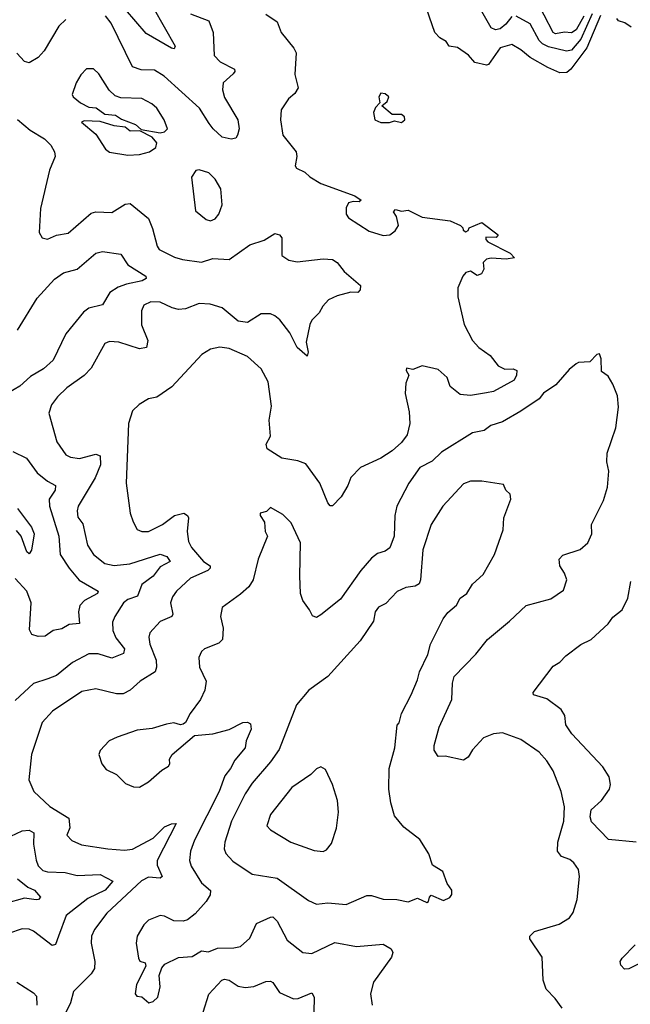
# Model space of a CAD drawing. Extents: x 1771496 to 1971148, y 471553 to 643630.
# Tile 233 of 256: x 1814444 to 1817101, y 602049 to 606330. Entities that reach past the tile are written whole.
import ezdxf

# ---------------------------------------------------------------- set-up
doc = ezdxf.new("R2010")
doc.units = 0

msp = doc.modelspace()

# ---------------------------------------------------------------- linework, layer by layer
at = {"layer": '0CON10XD'}
for points in [[(1816898.8, 606345), (1816865, 606285.4), (1816845, 606272.4), (1816815, 606276.4), (1816775, 606269.2), (1816765.1, 606275.1), (1816686.7, 606426.7)], [(1815025, 606383.3), (1815121.4, 606215), (1815116.9, 606203.1), (1815105, 606205.8), (1814995, 606269.5), (1814905, 606374.1)], [(1816971.5, 606348.5), (1816912.2, 606207.8), (1816842.8, 606115), (1816825, 606101.2), (1816795, 606098.8), (1816742.2, 606122.2), (1816665, 606165.2), (1816625, 606199.4), (1816585, 606222.1), (1816535, 606208.1), (1816484.3, 606135.7), (1816475, 606132.5), (1816425, 606144), (1816396.4, 606176.4), (1816349.4, 606209.4), (1816313.3, 606215), (1816300, 606235), (1816271.9, 606251.9), (1816250.9, 606275), (1816202.5, 606412.5)], [(1814645, 606331.1), (1814615, 606302.2), (1814550.9, 606195), (1814525, 606165.6), (1814485, 606142.9), (1814465, 606148.8), (1814431.2, 606185)], [(1815187.1, 606355), (1815266.9, 606325), (1815285.9, 606275), (1815290, 606175), (1815316.6, 606146.6), (1815378.6, 606115), (1815380, 606105), (1815373.1, 606095), (1815330, 606055), (1815326, 606025), (1815335, 605991.9), (1815392.8, 605895), (1815398.8, 605855), (1815392.4, 605827.6), (1815384.3, 605815.7), (1815365, 605810), (1815325, 605819.4), (1815285.5, 605855), (1815269.1, 605879.1), (1815226.2, 605946.2), (1815072.7, 606085), (1815030.2, 606110.2), (1814972.8, 606112.8), (1814934.5, 606125), (1814842.8, 606315), (1814817.3, 606347.3)], [(1815515, 606353.8), (1815565, 606321.2), (1815581.4, 606275), (1815636.9, 606206.9), (1815646.5, 606186.5), (1815641.3, 606091.3), (1815655.6, 606034.4), (1815641.4, 606008.6), (1815613.8, 605986.2), (1815581.9, 605938.1), (1815578.9, 605895), (1815588.7, 605828.7), (1815647.1, 605755), (1815650, 605735), (1815642.5, 605695), (1815648, 605685), (1815685, 605667.1), (1815706.7, 605646.7), (1815755, 605618.5), (1815902.5, 605565), (1815930, 605545), (1815921.7, 605538.3), (1815895, 605540), (1815875, 605533.8), (1815865, 605512.5), (1815864.6, 605484.6), (1815875, 605469.2), (1815965, 605411.4), (1816025, 605391.4), (1816055, 605394.2), (1816077.6, 605412.4), (1816092.9, 605435), (1816084.4, 605474.4), (1816070, 605495), (1816080, 605505), (1816105, 605497.5), (1816135, 605502.5), (1816195, 605471.2), (1816317.5, 605455), (1816362.5, 605435), (1816372.5, 605425), (1816373.3, 605415), (1816385, 605407.5), (1816396.2, 605413.8), (1816400, 605425), (1816455, 605448), (1816526.2, 605395), (1816517.1, 605382.9), (1816472.5, 605385), (1816472, 605375), (1816480.8, 605365), (1816578, 605315), (1816596.7, 605295), (1816561.3, 605288.7), (1816495, 605292.7), (1816475, 605288.5), (1816461.1, 605275), (1816463.3, 605245), (1816453.4, 605225), (1816435, 605217.5), (1816405, 605237.1), (1816385, 605231.1), (1816371.8, 605215), (1816351.2, 605165), (1816350, 605125), (1816378.5, 605005), (1816414.7, 604934.7), (1816442.5, 604905), (1816490.7, 604870.7), (1816525.9, 604825.9), (1816555, 604811.2), (1816591.7, 604811.7), (1816606.7, 604805), (1816606, 604785), (1816595, 604763.3), (1816505, 604714.1), (1816475, 604707.2)], [(1816585, 606344.3), (1816559.5, 606310.5), (1816535, 606290.6), (1816515, 606286.6), (1816495.2, 606295.2), (1816455, 606366.2)], [(1816935.1, 606355), (1816885, 606244.8), (1816845, 606198.3), (1816823.1, 606193.1), (1816745, 606212.4), (1816719.4, 606225), (1816705, 606239.4), (1816665, 606311.6), (1816605, 606346.2)], [(1817105, 606297.1), (1817076.4, 606316.4), (1817050, 606325), (1817042, 606335)], [(1815055, 605838.6), (1815075, 605842.9), (1815087.5, 605855), (1815073.1, 605895), (1815040.6, 605945), (1815019.2, 605965), (1814975, 605987.3), (1814885, 605990.5), (1814859.2, 605999.2), (1814833.1, 606023.1), (1814789.2, 606095), (1814765, 606116), (1814735, 606116), (1814710.2, 606089.8), (1814690.6, 606055), (1814673.1, 606005), (1814676.9, 605995), (1814708.7, 605968.7), (1814745, 605950.3), (1814776.6, 605946.6), (1814815, 605920), (1814861.2, 605915), (1814887.3, 605897.3), (1814948.8, 605875), (1814972.5, 605852.5), (1815055, 605838.6)], [(1816105, 605882.5), (1816120, 605895), (1816118.3, 605908.3), (1816105, 605917.5), (1816065, 605917.5), (1816020, 605955), (1816042.5, 605975), (1816050, 605995), (1816035, 606007.5), (1816015, 606010), (1816007.5, 605995), (1816011.7, 605968.3), (1815991.7, 605948.3), (1815983.6, 605926.4), (1815990, 605895), (1816015, 605882.5), (1816053, 605883), (1816075, 605890), (1816105, 605882.5)], [(1814435, 605895.6), (1814489.7, 605849.7), (1814552.6, 605812.6), (1814579.1, 605785), (1814595.5, 605755), (1814598.5, 605735), (1814573.8, 605676.2), (1814535, 605510), (1814528.8, 605405), (1814541.7, 605381.7), (1814565, 605376.2), (1814605, 605394), (1814655, 605402.5), (1814755, 605489.1), (1814775, 605494.5), (1814845, 605491.9), (1814902.6, 605527.4), (1814925, 605531.5), (1815005.3, 605465.3), (1815022.6, 605422.6), (1815042.1, 605345), (1815051.1, 605331.1), (1815117.6, 605297.6), (1815152.9, 605287.1), (1815235, 605275.3), (1815285, 605292.1), (1815355, 605287.9), (1815445, 605350.6), (1815508.6, 605371.4), (1815555, 605400), (1815574.5, 605394.5), (1815585, 605381.2), (1815584.3, 605305), (1815615, 605284.4), (1815652.1, 605277.9), (1815765, 605290.6), (1815805, 605286.9), (1815825.7, 605275), (1815855.5, 605235.5), (1815926.7, 605175), (1815926.2, 605155), (1815915, 605143.8), (1815885, 605146.2), (1815825, 605130), (1815787.7, 605112.3), (1815762.5, 605085), (1815746.7, 605055), (1815715, 605023.3), (1815706, 605005), (1815691.2, 604928.8), (1815699.2, 604885), (1815695, 604867.5), (1815650.9, 604905), (1815619.4, 604969.4), (1815575.7, 605025.7), (1815555, 605042.7), (1815535, 605051.8), (1815495, 605051.1), (1815435.9, 605014.1), (1815395, 605019.4), (1815325, 605076.8), (1815273.6, 605093.6), (1815225, 605096.6), (1815165, 605073.5), (1815135, 605070.4), (1815107.2, 605077.2), (1815055, 605102.3), (1815015, 605103.8), (1814985, 605088.6), (1814974.4, 605065), (1814973.7, 605003.7), (1815001.4, 604935), (1814995.6, 604904.4), (1814965, 604899.4), (1814875, 604928.5), (1814835, 604930.5), (1814815, 604922.5), (1814755.6, 604815), (1814725, 604783.3), (1814649.7, 604730.3), (1814609.3, 604690.7), (1814583.1, 604655), (1814570.9, 604619.1), (1814606.4, 604495), (1814645, 604438.9), (1814665, 604428.5), (1814705, 604422.5), (1814775, 604441.1), (1814795, 604433.8), (1814795.9, 604395), (1814772.4, 604337.6), (1814699.2, 604215), (1814694.7, 604195), (1814697.7, 604167.7), (1814718.5, 604138.5), (1814739.6, 604045), (1814765, 604004.4), (1814815, 603966.4), (1814855, 603956.7), (1814924, 603965), (1815055, 604006), (1815085, 603996.5), (1815098.5, 603975), (1815055, 603950.8), (1815025, 603910.4), (1814975.6, 603874.4), (1814956.3, 603823.7), (1814915, 603809.3), (1814895.3, 603794.7), (1814857.9, 603735), (1814848.5, 603711.5), (1814850.2, 603675), (1814862.5, 603642.5), (1814900, 603595), (1814895.6, 603575), (1814845, 603553.9), (1814785, 603572.9), (1814745, 603572.9), (1814674.5, 603535), (1814605, 603478.7), (1814566.2, 603465), (1814505, 603443.8), (1814425, 603370.8)], [(1814915, 605740.5), (1814965, 605743.6), (1815008.8, 605755), (1815036.2, 605775), (1815041.2, 605795), (1815020, 605820), (1814967.5, 605847.5), (1814925, 605846.2), (1814902.7, 605862.7), (1814855, 605869.1), (1814795, 605887.9), (1814725, 605890.8), (1814713.8, 605885), (1814775, 605832.5), (1814816.9, 605766.9), (1814834.3, 605754.3), (1814915, 605740.5)], [(1815275, 605456), (1815295, 605464.2), (1815311.4, 605485), (1815325.5, 605524.5), (1815320, 605595), (1815295, 605636.2), (1815266.7, 605665), (1815225, 605676.7), (1815210, 605675), (1815192, 605645), (1815209.4, 605499.4), (1815255, 605460.8), (1815275, 605456)], [(1814435, 604980), (1814520.3, 605119.7), (1814595, 605202), (1814635, 605229.1), (1814695, 605245.4), (1814775, 605315.4), (1814805, 605322.3), (1814885, 605311.4), (1814914.6, 605265), (1814993.1, 605215), (1814994.4, 605205), (1814977.1, 605195), (1814909.6, 605180.4), (1814872.2, 605167.8), (1814836.2, 605143.8), (1814805, 605090.6), (1814745, 605075.4), (1814721.4, 605058.6), (1814645, 604964.4), (1814590.6, 604849.4), (1814548.2, 604811.8), (1814491.1, 604778.9), (1814445, 604736.3), (1814395, 604708.2)], [(1816475, 604707.2), (1816405, 604696.9), (1816360.2, 604700.2), (1816316.7, 604735), (1816304.2, 604775), (1816265, 604810), (1816195, 604825.7), (1816155, 604808.8), (1816127.5, 604815), (1816126.2, 604805), (1816136.7, 604785), (1816125, 604750), (1816120.8, 604705), (1816138.5, 604625), (1816142.1, 604575), (1816129.6, 604525), (1816105, 604492.5), (1816065, 604455.6), (1816015.5, 604424.5), (1815927.3, 604382.7), (1815885, 604340), (1815872, 604305), (1815842.5, 604255), (1815805, 604216.7), (1815795, 604216.7), (1815785, 604230), (1815750, 604315), (1815688.8, 604398.8), (1815655, 604412.5), (1815585, 604423.2), (1815521.5, 604465), (1815516.2, 604485), (1815535, 604520), (1815529.5, 604589.5), (1815539.8, 604649.8), (1815525.4, 604755), (1815495, 604811.9), (1815435, 604865.5), (1815355, 604900.4), (1815315, 604906.4), (1815275, 604897.8), (1815236, 604875), (1815106, 604734), (1815041.3, 604688.7), (1815005, 604681.2), (1814963.4, 604656.6), (1814935, 604630), (1814917.5, 604575), (1814907.5, 604315), (1814925.6, 604185), (1814937.4, 604147.4), (1814955, 604114.2), (1814975.6, 604105.6), (1815005, 604105.6), (1815065, 604135.4), (1815118.1, 604175), (1815158.8, 604185), (1815174.4, 604175), (1815178.2, 604165), (1815172.8, 604105), (1815178.1, 604061.9), (1815191.2, 604035), (1815243.8, 603975), (1815273.1, 603955), (1815273.3, 603945), (1815263.1, 603935), (1815188.1, 603901.9), (1815126.4, 603845), (1815109.2, 603820.8), (1815100.9, 603795), (1815110, 603745), (1815106.9, 603735), (1815055, 603713.5), (1815010.9, 603665), (1815006.2, 603645), (1815010, 603615), (1815037.8, 603545), (1815039.3, 603515), (1815033.6, 603495), (1814968.1, 603455), (1814925, 603414.5), (1814895, 603398.8), (1814865, 603398.8), (1814775, 603421.5), (1814715, 603409.2), (1814586.5, 603323.5), (1814542.5, 603275), (1814495.6, 603135), (1814484.3, 603025), (1814505.8, 602975), (1814575, 602910), (1814658.1, 602858.1), (1814662.9, 602817.1), (1814650, 602785), (1814670.9, 602760.9), (1814713.3, 602743.3), (1814827.5, 602725), (1814900.7, 602719.3), (1814935, 602724.1), (1815025, 602772.4), (1815075, 602820.4), (1815105, 602834.4), (1815125.7, 602835.7), (1815042.8, 602675), (1815042.5, 602655), (1815064.2, 602605), (1815055, 602598.1), (1815005, 602602.7), (1814974.1, 602585.9), (1814823.8, 602445), (1814769.5, 602375), (1814756.5, 602345), (1814755.5, 602315), (1814771.3, 602235), (1814770.4, 602205), (1814755, 602181.9), (1814678.1, 602105), (1814664.7, 602055.3), (1814640.4, 602005)], [(1816805, 602032), (1816774.3, 602074.3), (1816734.5, 602114.5), (1816721.2, 602155), (1816718.1, 602255), (1816664.3, 602334.3), (1816663.8, 602345), (1816684.4, 602365.6), (1816791.7, 602398.3), (1816836.2, 602425), (1816851.7, 602448.3), (1816870, 602505), (1816880, 602605), (1816875.8, 602635), (1816855.8, 602665), (1816838.3, 602678.3), (1816802.1, 602692.1), (1816784.2, 602715.8), (1816785.5, 602755), (1816811.5, 602845), (1816815, 602907.5), (1816800.6, 602975), (1816765, 603063.8), (1816738.3, 603108.3), (1816704, 603145), (1816625, 603200), (1816545, 603230), (1816505, 603225.7), (1816462.1, 603207.9), (1816415, 603156.2), (1816395, 603123.8), (1816375, 603111.2), (1816295, 603127.5), (1816265, 603126.7), (1816247.5, 603155), (1816247.5, 603175), (1816270, 603255), (1816324.6, 603375), (1816327.7, 603445), (1816335.2, 603474.8), (1816428.3, 603571.7), (1816480, 603635), (1816575.7, 603715), (1816647.2, 603782.8), (1816755, 603812.5), (1816810.3, 603849.7), (1816824.2, 603895), (1816815, 603923.3), (1816794.2, 603955), (1816791.2, 603985), (1816807.3, 604002.7), (1816882.7, 604027.3), (1816916.2, 604055), (1816934, 604095), (1816931.9, 604135), (1816985, 604240), (1817001.7, 604298.3), (1817007.1, 604367.1), (1816998.3, 604408.3), (1817000, 604445), (1817038.5, 604555), (1817050, 604645), (1817044.5, 604695), (1817025.5, 604745), (1817005, 604780), (1816975, 604800), (1816974.4, 604855), (1816966.9, 604876.9), (1816955, 604874.2), (1816925, 604842.5), (1816875, 604840), (1816865.6, 604834.4), (1816835, 604810), (1816777.4, 604742.6), (1816723.4, 604706.6), (1816705, 604681.5), (1816625, 604628.2), (1816545, 604581.1), (1816494.7, 604565.3), (1816465, 604544), (1816415, 604533.3), (1816280.1, 604449.9), (1816239.3, 604410.7), (1816185, 604383.3), (1816137.9, 604315), (1816084.7, 604215.3), (1816076.7, 604175), (1816073.1, 604085), (1816055, 604034), (1816035, 604018.9), (1816000.9, 604009.1), (1815975, 603989.4), (1815928.2, 603935), (1815839.7, 603810.3), (1815755, 603742), (1815735, 603731.2), (1815718, 603738), (1815705.8, 603765), (1815675.7, 603805), (1815665.6, 603835), (1815662.5, 603912.5), (1815666.4, 604055), (1815625, 604142.5), (1815588.8, 604178.8), (1815535, 604210), (1815518.3, 604191.7), (1815490, 604185), (1815490, 604175), (1815510, 604145), (1815512.5, 604105), (1815522.5, 604085), (1815481.2, 603985), (1815460, 603895), (1815440.8, 603865), (1815405, 603832.2), (1815325.9, 603774.1), (1815317.5, 603735), (1815330, 603685), (1815326.2, 603635), (1815310, 603620), (1815248.8, 603595), (1815235, 603583.3), (1815223, 603557), (1815226, 603515), (1815256, 603455), (1815250, 603415), (1815231.4, 603375), (1815186.4, 603313.6), (1815166, 603275), (1815155, 603266.7), (1815143.8, 603263.8), (1815115, 603273.3), (1815082.3, 603267.7), (1815021.1, 603248.9), (1814955, 603241.9), (1814868.9, 603211.1), (1814833.3, 603195), (1814795, 603152.5), (1814788.8, 603135), (1814801.2, 603095), (1814820.9, 603070.9), (1814865, 603048.8), (1814905, 603009.2), (1814940, 602995), (1814965, 602993.8), (1815004.1, 603015.9), (1815062.1, 603067.9), (1815091.2, 603085), (1815097.1, 603095), (1815096, 603115), (1815108, 603135), (1815205, 603217.5), (1815285, 603225.8), (1815355, 603244.4), (1815415, 603274.2), (1815435, 603276.2), (1815448.3, 603268.3), (1815451.4, 603245), (1815430, 603195), (1815425.6, 603165), (1815379.8, 603110.2), (1815362.1, 603075), (1815336.6, 603043.4), (1815312.4, 602975), (1815205, 602762.9), (1815186.7, 602715), (1815183.1, 602675), (1815190.1, 602650.1), (1815235, 602577.8), (1815274.6, 602544.6), (1815272.5, 602525), (1815255, 602496.7), (1815207.6, 602442.4), (1815175, 602416.9), (1815155, 602410.6), (1815115, 602412.9), (1815075, 602432.9), (1815055, 602435.7), (1815005, 602415.8), (1814984.6, 602395.4), (1814955.8, 602345), (1814951.4, 602315), (1814960.5, 602250.5), (1814967.5, 602237.5), (1814990, 602230), (1814992.5, 602215), (1814951.9, 602135), (1814946.2, 602095), (1814953.3, 602085), (1814975, 602082), (1815006.1, 602056.1), (1815025, 602062), (1815045, 602080), (1815055.8, 602125.8), (1815051.2, 602175), (1815062.3, 602207.7), (1815075.8, 602224.2), (1815135, 602252.9), (1815195, 602257.1), (1815235, 602282.5), (1815265, 602277.1), (1815305, 602293.1), (1815375.5, 602294.5), (1815405, 602301.1), (1815445, 602337.5), (1815475, 602400), (1815535, 602428.9), (1815545, 602429.4), (1815565, 602410.6), (1815607.6, 602327.6), (1815675.8, 602274.2)], [(1814415, 604452.9), (1814474.3, 604424.3), (1814520.7, 604360.7), (1814565, 604323.9), (1814599.4, 604305), (1814598.5, 604285), (1814572.5, 604245), (1814573.7, 604215), (1814615.2, 604085), (1814620.3, 604005), (1814659.4, 603945), (1814703.7, 603893.7), (1814786.2, 603846.2), (1814782.9, 603835), (1814725.6, 603805), (1814706.2, 603783.8), (1814700, 603755), (1814704.4, 603705.6), (1814659.5, 603700.5), (1814628.3, 603681.7), (1814590, 603675), (1814555, 603650.6), (1814525, 603647.8), (1814496.7, 603656.7), (1814487.2, 603677.2), (1814494.3, 603795), (1814475.6, 603845), (1814425, 603900)], [(1815865, 602483.6), (1815955, 602522.5), (1815975, 602523.1), (1816025, 602506.9), (1816085.7, 602505.7), (1816135, 602494.2), (1816175, 602511.2), (1816215, 602492.5), (1816223.6, 602496.4), (1816226.7, 602515), (1816235, 602523.3), (1816288.8, 602501.2), (1816315, 602513.3), (1816323.9, 602526.1), (1816324, 602545), (1816304.5, 602574.5), (1816285, 602627.5), (1816240, 602655), (1816224.3, 602704.3), (1816185.4, 602765.4), (1816115, 602820), (1816075, 602868.8), (1816058.5, 602925), (1816049.6, 602985), (1816052.2, 603075), (1816076.7, 603165), (1816086.7, 603263.3), (1816095, 603272.5), (1816106, 603314), (1816146.9, 603395), (1816175, 603460), (1816183.3, 603495), (1816219.6, 603570.4), (1816231.4, 603615), (1816286, 603725), (1816306.8, 603753.2), (1816345.3, 603784.7), (1816360, 603815), (1816389.2, 603835), (1816414.5, 603875.5), (1816461.3, 603918.7), (1816510, 604005), (1816547.9, 604112.1), (1816550, 604165), (1816580.8, 604245), (1816577.7, 604267.7), (1816560, 604285), (1816549.2, 604309.2), (1816455, 604324.4), (1816405, 604324.3), (1816375, 604312.5), (1816285.6, 604215), (1816234.6, 604135), (1816198.5, 604025), (1816188.1, 603895), (1816181.9, 603878.1), (1816165, 603867.5), (1816125, 603861.5), (1816086.1, 603843.9), (1816037.5, 603792.5), (1816005, 603776.5), (1815990.8, 603755), (1815983.5, 603715), (1815925, 603630), (1815785, 603474.4), (1815702.9, 603415), (1815648.9, 603351.1), (1815572.5, 603157.5), (1815536, 603104), (1815455, 603011.5), (1815425, 602964.4), (1815365.3, 602845), (1815336.8, 602755), (1815334.6, 602725), (1815340.5, 602705), (1815371.1, 602671.1), (1815455.4, 602615.4), (1815565, 602598.2), (1815700.8, 602500.8), (1815735, 602484.5), (1815785, 602491.1), (1815865, 602483.6)], [(1814435.4, 604205), (1814495, 604123.3), (1814507.9, 604095), (1814495.8, 604024.2), (1814485, 604008), (1814475, 604016), (1814450.9, 604085), (1814430, 604110)], [(1817126.7, 602755), (1817006.5, 602766.5), (1816932.8, 602842.8), (1816925.8, 602865), (1816930.9, 602895), (1816975.6, 602935), (1817010.8, 602985), (1817014.2, 603005), (1817008.3, 603038.3), (1816981.7, 603081.7), (1816846.4, 603225), (1816821.1, 603265), (1816815.4, 603305.4), (1816800.7, 603330.7), (1816737.9, 603377.9), (1816680, 603395), (1816678.8, 603405), (1816765, 603518.8), (1816795, 603536.2), (1816820, 603565), (1816885, 603613.3), (1816930, 603635), (1817005, 603703.8), (1817025, 603732), (1817065.6, 603764.4), (1817090, 603815), (1817102.8, 603887.2)], [(1815765, 602714.3), (1815779.5, 602720.5), (1815800.9, 602749.1), (1815822.9, 602815), (1815831.9, 602885), (1815826.7, 602935), (1815805.5, 603005.5), (1815775, 603070), (1815755, 603082.5), (1815735, 603073.8), (1815711.4, 603048.6), (1815627.6, 602992.4), (1815535.6, 602875), (1815520, 602825), (1815535, 602807.5), (1815623.8, 602755), (1815725, 602718.6), (1815765, 602714.3)], [(1814405, 602780.9), (1814455, 602803.9), (1814485, 602806.5), (1814506.4, 602795), (1814504.2, 602745), (1814516.2, 602676.2), (1814525, 602651.1), (1814545, 602631.5), (1814565.3, 602625.3), (1814642.8, 602622.8), (1814695, 602610), (1814795, 602614.1), (1814850, 602585), (1814816.1, 602545), (1814741.2, 602508.8), (1814646.1, 602435), (1814612.4, 602345), (1814600.7, 602309.3), (1814585, 602305.6), (1814505, 602366.7), (1814485, 602375.5), (1814455, 602377.5), (1814395, 602357.8)], [(1814434.4, 602594.4), (1814479.3, 602559.3), (1814508.9, 602545), (1814534.2, 602515), (1814526.2, 602505), (1814516.3, 602503.7), (1814465, 602511.2), (1814382.8, 602487.2)], [(1815675.8, 602274.2), (1815715, 602270), (1815815, 602318.2), (1815909.1, 602300.9), (1816025, 602311.1), (1816060.9, 602290.9), (1816067.5, 602275), (1816061.4, 602255), (1815982.9, 602145), (1815970.8, 602095), (1815977.5, 602045)], [(1817175, 602242.7), (1817095, 602202.9), (1817075, 602202.5), (1817059.3, 602219.3), (1817056.7, 602235), (1817065, 602250), (1817121.7, 602308.3)], [(1814432.3, 602145), (1814505, 602099.1), (1814516.9, 602085), (1814518.7, 602045)], [(1815243.2, 602015), (1815267.1, 602092.9), (1815324.3, 602155), (1815335, 602159.1), (1815355, 602153.8), (1815395, 602127.9), (1815425, 602122.8), (1815462.7, 602127.3), (1815515, 602148.9), (1815535, 602150), (1815545, 602144.3), (1815575, 602101.2), (1815635, 602073.2), (1815655.3, 602074.7), (1815715, 602098.8), (1815725, 602080), (1815724.6, 602014.6)]]:
    msp.add_lwpolyline(points, dxfattribs=at)

doc.saveas('drawing.dxf')
